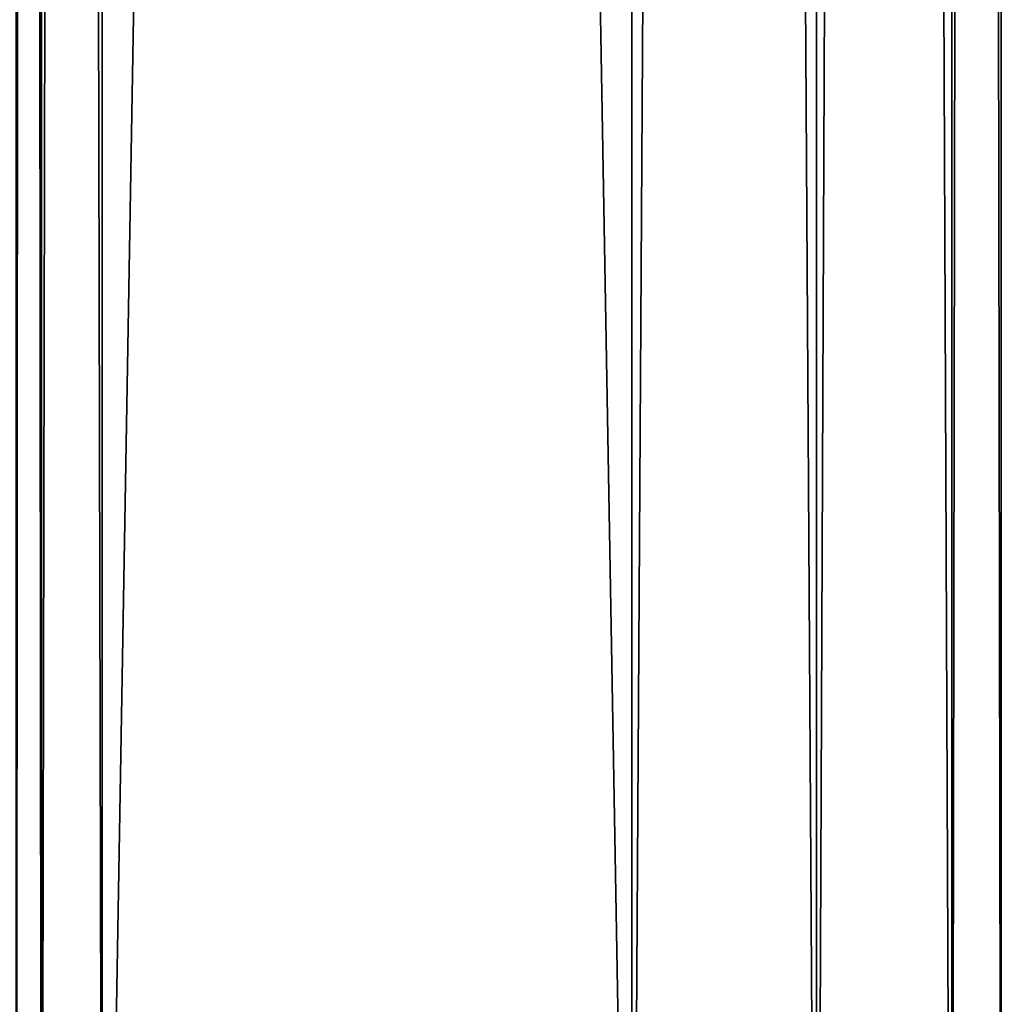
# Model space of a CAD drawing. Extents: x -200 to 200, y -703 to 625.
# Tile 208 of 256: x 160 to 200, y -585 to -545. Entities that reach past the tile are written whole.
import ezdxf

# ---------------------------------------------------------------- set-up
doc = ezdxf.new("R2010")
doc.units = 0
doc.header["$LTSCALE"] = 159.143519
for name, color, linetype in [('786', 7, 'CONTINUOUS'), ('787', 7, 'CONTINUOUS'), ('791', 7, 'CONTINUOUS'), ('792', 7, 'CONTINUOUS'), ('793', 7, 'CONTINUOUS')]:
    doc.layers.add(name, color=color, linetype=linetype)

msp = doc.modelspace()

# ---------------------------------------------------------------- linework, layer by layer
at = {"layer": '786', "color": 7, "linetype": 'CONTINUOUS'}
for points in [[(163.5, 618.2, -15), (185, -618.2, -15), (163.5, -618.2, -15), (163.5, 618.2, -15)], [(185, 618.2, -15), (185, -618.2, -15), (163.5, 618.2, -15), (185, 618.2, -15)]]:
    msp.add_3dface(points, dxfattribs=at)
at = {"layer": '787', "color": 7, "linetype": 'CONTINUOUS'}
for points in [[(163.5, 618.2, 15), (163.5, -618.2, 15), (185, 618.2, 15), (163.5, 618.2, 15)], [(185, 618.2, 15), (163.5, -618.2, 15), (185, -618.2, 15), (185, 618.2, 15)]]:
    msp.add_3dface(points, dxfattribs=at)
at = {"layer": '791', "color": 7, "linetype": 'CONTINUOUS'}
for points in [[(192.5, 618.2, 12.99), (185, 618.2, 15), (192.5, -618.2, 12.99), (192.5, 618.2, 12.99)], [(185, 618.2, 15), (185, -618.2, 15), (192.5, -618.2, 12.99), (185, 618.2, 15)], [(185, -618.2, -15), (185, 618.2, -15), (192.5, 618.2, -12.99), (185, -618.2, -15)], [(185, -618.2, -15), (192.5, 618.2, -12.99), (192.5, -618.2, -12.99), (185, -618.2, -15)], [(192.5, -618.2, -12.99), (197.99, 618.2, -7.5), (197.99, -618.2, -7.5), (192.5, -618.2, -12.99)], [(192.5, 618.2, -12.99), (197.99, 618.2, -7.5), (192.5, -618.2, -12.99), (192.5, 618.2, -12.99)], [(197.99, 618.2, 7.5), (192.5, 618.2, 12.99), (197.99, -618.2, 7.5), (197.99, 618.2, 7.5)], [(197.99, -618.2, 7.5), (192.5, 618.2, 12.99), (192.5, -618.2, 12.99), (197.99, -618.2, 7.5)], [(197.99, -618.2, -7.5), (200, 618.2), (200, -618.2), (197.99, -618.2, -7.5)], [(200, -618.2), (197.99, 618.2, 7.5), (197.99, -618.2, 7.5), (200, -618.2)], [(197.99, 618.2, -7.5), (200, 618.2), (197.99, -618.2, -7.5), (197.99, 618.2, -7.5)], [(200, 618.2), (197.99, 618.2, 7.5), (200, -618.2), (200, 618.2)]]:
    msp.add_3dface(points, dxfattribs=at)
at = {"layer": '792', "color": 7, "linetype": 'CONTINUOUS'}
for points in [[(160, 618.2, 11.5), (160, -618.2, 11.5), (161.025, -618.2, 13.975), (160, 618.2, 11.5)], [(160, 618.2, 11.5), (161.025, -618.2, 13.975), (161.025, 618.2, 13.975), (160, 618.2, 11.5)], [(161.025, -618.2, 13.975), (163.5, -618.2, 15), (161.025, 618.2, 13.975), (161.025, -618.2, 13.975)], [(163.5, -618.2, 15), (163.5, 618.2, 15), (161.025, 618.2, 13.975), (163.5, -618.2, 15)]]:
    msp.add_3dface(points, dxfattribs=at)
at = {"layer": '793', "color": 7, "linetype": 'CONTINUOUS'}
for points in [[(161.025, -618.2, -13.975), (160, -618.2, -11.5), (161.025, 618.2, -13.975), (161.025, -618.2, -13.975)], [(160, -618.2, -11.5), (160, 618.2, -11.5), (161.025, 618.2, -13.975), (160, -618.2, -11.5)], [(163.5, 618.2, -15), (161.025, -618.2, -13.975), (161.025, 618.2, -13.975), (163.5, 618.2, -15)], [(163.5, 618.2, -15), (163.5, -618.2, -15), (161.025, -618.2, -13.975), (163.5, 618.2, -15)]]:
    msp.add_3dface(points, dxfattribs=at)

doc.saveas('drawing.dxf')
